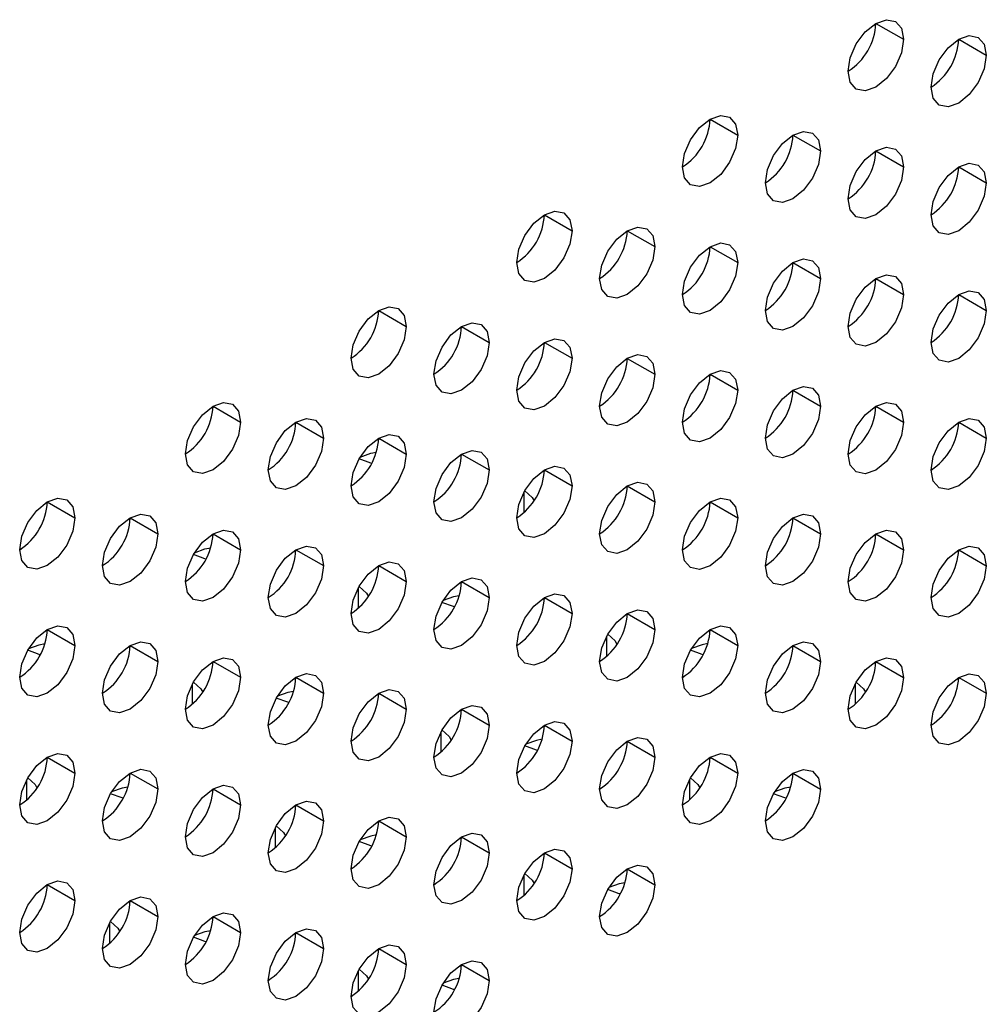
# Model space of a CAD drawing. Header units: millimetres. Extents: x 0 to 1118, y 0 to 864.
# Tile 132 of 256: x 955.21 to 959.34, y 605.56 to 609.76. Entities that reach past the tile are written whole.
import ezdxf

# ---------------------------------------------------------------- set-up
doc = ezdxf.new("R2010")
doc.units = ezdxf.units.MM

msp = doc.modelspace()

# ---------------------------------------------------------------- linework, layer by layer
at = {"color": 7, "linetype": 'Continuous', "lineweight": 25}
for p, q in [((958.8683, 609.7428), (958.9862, 609.6748)), ((959.2219, 609.6747), (959.3397, 609.6067)), ((958.1612, 609.3346), (958.2791, 609.2665)), ((958.5148, 609.2665), (958.6326, 609.1985)), ((958.8683, 609.1984), (958.9862, 609.1304)), ((959.2219, 609.1303), (959.3397, 609.0623)), ((957.4541, 608.9264), (957.5719, 608.8583)), ((957.8076, 608.8583), (957.9255, 608.7903)), ((958.1612, 608.7902), (958.2791, 608.7222)), ((958.5148, 608.7221), (958.6326, 608.6541)), ((958.8683, 608.6541), (958.9862, 608.586)), ((959.2219, 608.586), (959.3397, 608.518)), ((956.747, 608.5182), (956.8648, 608.4501)), ((957.1005, 608.4501), (957.2184, 608.3821)), ((957.4541, 608.382), (957.5719, 608.314)), ((957.8076, 608.3139), (957.9255, 608.2459)), ((958.1612, 608.2459), (958.2791, 608.1778)), ((958.5148, 608.1778), (958.6326, 608.1097)), ((956.0399, 608.11), (956.1577, 608.0419)), ((958.8683, 608.1097), (958.9862, 608.0417)), ((956.3934, 608.0419), (956.5113, 607.9739)), ((959.2219, 608.0416), (959.3397, 607.9736)), ((956.747, 607.9738), (956.8648, 607.9058)), ((957.1005, 607.9057), (957.2184, 607.8377)), ((957.4541, 607.8377), (957.5719, 607.7696)), ((957.8076, 607.7696), (957.9255, 607.7015)), ((955.3328, 607.7018), (955.4506, 607.6337)), ((958.1612, 607.7015), (958.2791, 607.6335)), ((955.6863, 607.6337), (955.8042, 607.5657)), ((958.5148, 607.6334), (958.6326, 607.5654)), ((956.0399, 607.5656), (956.1577, 607.4976)), ((958.8683, 607.5653), (958.9862, 607.4973)), ((956.3934, 607.4975), (956.5113, 607.4295)), ((959.2219, 607.4973), (959.3397, 607.4292)), ((956.747, 607.4295), (956.8648, 607.3614)), ((957.1005, 607.3614), (957.2184, 607.2933)), ((957.4541, 607.2933), (957.5719, 607.2253)), ((957.8076, 607.2252), (957.9255, 607.1572)), ((955.3328, 607.1574), (955.4506, 607.0894)), ((958.1612, 607.1571), (958.2791, 607.0891)), ((955.6863, 607.0893), (955.8042, 607.0213)), ((958.5148, 607.0891), (958.6326, 607.021)), ((956.0399, 607.0212), (956.1577, 606.9532)), ((958.8683, 607.021), (958.9862, 606.9529)), ((956.3934, 606.9532), (956.5113, 606.8851)), ((959.2219, 606.9529), (959.3397, 606.8849)), ((956.747, 606.8851), (956.8648, 606.8171)), ((957.1005, 606.817), (957.2184, 606.749)), ((957.4541, 606.7489), (957.5719, 606.6809)), ((957.8076, 606.6809), (957.9255, 606.6128)), ((955.3328, 606.613), (955.4506, 606.545)), ((958.1612, 606.6128), (958.2791, 606.5447)), ((955.6863, 606.545), (955.8042, 606.4769)), ((958.5148, 606.5447), (958.6326, 606.4767)), ((956.0399, 606.4769), (956.1577, 606.4089)), ((956.3934, 606.4088), (956.5113, 606.3408)), ((956.747, 606.3407), (956.8648, 606.2727)), ((957.1005, 606.2727), (957.2184, 606.2046)), ((957.4541, 606.2046), (957.5719, 606.1365)), ((957.8076, 606.1365), (957.9255, 606.0685)), ((955.3328, 606.0687), (955.4506, 606.0007)), ((955.6863, 606.0006), (955.8042, 605.9326)), ((956.0399, 605.9325), (956.1577, 605.8645)), ((956.3934, 605.8644), (956.5113, 605.7964)), ((956.747, 605.7964), (956.8648, 605.7283)), ((957.1005, 605.7283), (957.2184, 605.6603))]:
    msp.add_line(p, q, dxfattribs=at)
at = {"color": 8, "linetype": 'Continuous', "lineweight": 25}
for p, q in [((957.3657, 607.7406), (957.3657, 607.6549)), ((956.6586, 607.3324), (956.6586, 607.2467)), ((957.7193, 607.1281), (957.7193, 607.0424)), ((955.9515, 606.9242), (955.9515, 606.8385)), ((958.7799, 606.9239), (958.7799, 606.8382)), ((957.0122, 606.7199), (957.0122, 606.6342)), ((955.2444, 606.516), (955.2444, 606.4303)), ((958.0728, 606.5157), (958.0728, 606.43)), ((956.305, 606.3117), (956.305, 606.226)), ((957.3657, 606.1075), (957.3657, 606.0218)), ((955.5979, 605.9035), (955.5979, 605.8178)), ((956.6586, 605.6993), (956.6586, 605.6136))]:
    msp.add_line(p, q, dxfattribs=at)
at = {"color": 7, "linetype": 'Continuous', "lineweight": 25, "flags": 128}
for points in [[(958.7505, 609.5387), (958.7594, 609.5959), (958.785, 609.6548), (958.8232, 609.7064), (958.8683, 609.7428), (958.9134, 609.7585), (958.9516, 609.7511), (958.9772, 609.7217), (958.9862, 609.6748)], [(958.9862, 609.6748), (958.9772, 609.6175), (958.9516, 609.5586), (958.9134, 609.507), (958.8683, 609.4706), (958.8232, 609.455), (958.785, 609.4624), (958.7594, 609.4918), (958.7505, 609.5387)], [(959.104, 609.4706), (959.113, 609.5279), (959.1385, 609.5868), (959.1768, 609.6383), (959.2219, 609.6747), (959.267, 609.6904), (959.3052, 609.683), (959.3307, 609.6536), (959.3397, 609.6067)], [(959.3397, 609.6067), (959.3307, 609.5494), (959.3052, 609.4905), (959.267, 609.4389), (959.2219, 609.4025), (959.1768, 609.3869), (959.1385, 609.3943), (959.113, 609.4237), (959.104, 609.4706)], [(958.0433, 609.1305), (958.0523, 609.1877), (958.0779, 609.2466), (958.1161, 609.2982), (958.1612, 609.3346), (958.2063, 609.3503), (958.2445, 609.3429), (958.2701, 609.3134), (958.2791, 609.2665)], [(958.3969, 609.0624), (958.4059, 609.1197), (958.4314, 609.1786), (958.4697, 609.2301), (958.5148, 609.2665), (958.5599, 609.2822), (958.5981, 609.2748), (958.6236, 609.2454), (958.6326, 609.1985)], [(958.2791, 609.2665), (958.2701, 609.2093), (958.2445, 609.1504), (958.2063, 609.0988), (958.1612, 609.0624), (958.1161, 609.0467), (958.0779, 609.0542), (958.0523, 609.0836), (958.0433, 609.1305)], [(958.6326, 609.1985), (958.6236, 609.1412), (958.5981, 609.0823), (958.5599, 609.0307), (958.5148, 608.9943), (958.4697, 608.9787), (958.4314, 608.9861), (958.4059, 609.0155), (958.3969, 609.0624)], [(958.7505, 608.9943), (958.7594, 609.0516), (958.785, 609.1105), (958.8232, 609.1621), (958.8683, 609.1984), (958.9134, 609.2141), (958.9516, 609.2067), (958.9772, 609.1773), (958.9862, 609.1304)], [(958.9862, 609.1304), (958.9772, 609.0731), (958.9516, 609.0142), (958.9134, 608.9627), (958.8683, 608.9263), (958.8232, 608.9106), (958.785, 608.918), (958.7594, 608.9474), (958.7505, 608.9943)], [(959.104, 608.9262), (959.113, 608.9835), (959.1385, 609.0424), (959.1768, 609.094), (959.2219, 609.1304), (959.267, 609.146), (959.3052, 609.1386), (959.3307, 609.1092), (959.3397, 609.0623)], [(959.3397, 609.0623), (959.3307, 609.0051), (959.3052, 608.9462), (959.267, 608.8946), (959.2219, 608.8582), (959.1768, 608.8425), (959.1385, 608.8499), (959.113, 608.8793), (959.104, 608.9262)], [(957.3362, 608.7223), (957.3452, 608.7795), (957.3708, 608.8384), (957.409, 608.89), (957.4541, 608.9264), (957.4992, 608.9421), (957.5374, 608.9346), (957.563, 608.9052), (957.5719, 608.8583)], [(957.5719, 608.8583), (957.563, 608.8011), (957.5374, 608.7422), (957.4992, 608.6906), (957.4541, 608.6542), (957.409, 608.6385), (957.3708, 608.646), (957.3452, 608.6754), (957.3362, 608.7223)], [(957.6898, 608.6542), (957.6988, 608.7115), (957.7243, 608.7704), (957.7625, 608.8219), (957.8076, 608.8583), (957.8527, 608.874), (957.891, 608.8666), (957.9165, 608.8372), (957.9255, 608.7903)], [(957.9255, 608.7903), (957.9165, 608.733), (957.891, 608.6741), (957.8527, 608.6225), (957.8076, 608.5861), (957.7625, 608.5705), (957.7243, 608.5779), (957.6988, 608.6073), (957.6898, 608.6542)], [(958.0433, 608.5861), (958.0523, 608.6434), (958.0779, 608.7023), (958.1161, 608.7538), (958.1612, 608.7902), (958.2063, 608.8059), (958.2445, 608.7985), (958.2701, 608.7691), (958.2791, 608.7222)], [(958.3969, 608.518), (958.4059, 608.5753), (958.4314, 608.6342), (958.4697, 608.6858), (958.5148, 608.7222), (958.5599, 608.7378), (958.5981, 608.7304), (958.6236, 608.701), (958.6326, 608.6541)], [(958.2791, 608.7222), (958.2701, 608.6649), (958.2445, 608.606), (958.2063, 608.5545), (958.1612, 608.5181), (958.1161, 608.5024), (958.0779, 608.5098), (958.0523, 608.5392), (958.0433, 608.5861)], [(958.6326, 608.6541), (958.6236, 608.5969), (958.5981, 608.538), (958.5599, 608.4864), (958.5148, 608.45), (958.4697, 608.4343), (958.4314, 608.4417), (958.4059, 608.4711), (958.3969, 608.518)], [(958.7505, 608.45), (958.7594, 608.5072), (958.785, 608.5661), (958.8232, 608.6177), (958.8683, 608.6541), (958.9134, 608.6698), (958.9516, 608.6623), (958.9772, 608.6329), (958.9862, 608.586)], [(958.9862, 608.586), (958.9772, 608.5288), (958.9516, 608.4699), (958.9134, 608.4183), (958.8683, 608.3819), (958.8232, 608.3662), (958.785, 608.3737), (958.7594, 608.4031), (958.7505, 608.45)], [(959.104, 608.3819), (959.113, 608.4391), (959.1385, 608.498), (959.1768, 608.5496), (959.2219, 608.586), (959.267, 608.6017), (959.3052, 608.5943), (959.3307, 608.5649), (959.3397, 608.518)], [(956.6291, 608.3141), (956.6381, 608.3713), (956.6637, 608.4302), (956.7019, 608.4818), (956.747, 608.5182), (956.7921, 608.5339), (956.8303, 608.5264), (956.8559, 608.497), (956.8648, 608.4501)], [(959.3397, 608.518), (959.3307, 608.4607), (959.3052, 608.4018), (959.267, 608.3502), (959.2219, 608.3138), (959.1768, 608.2982), (959.1385, 608.3056), (959.113, 608.335), (959.104, 608.3819)], [(956.8648, 608.4501), (956.8559, 608.3929), (956.8303, 608.334), (956.7921, 608.2824), (956.747, 608.246), (956.7019, 608.2303), (956.6637, 608.2378), (956.6381, 608.2672), (956.6291, 608.3141)], [(956.9827, 608.246), (956.9917, 608.3033), (957.0172, 608.3622), (957.0554, 608.4137), (957.1005, 608.4501), (957.1456, 608.4658), (957.1839, 608.4584), (957.2094, 608.429), (957.2184, 608.3821)], [(957.3362, 608.1779), (957.3452, 608.2352), (957.3708, 608.2941), (957.409, 608.3456), (957.4541, 608.382), (957.4992, 608.3977), (957.5374, 608.3903), (957.563, 608.3609), (957.5719, 608.314)], [(957.2184, 608.3821), (957.2094, 608.3248), (957.1839, 608.2659), (957.1456, 608.2143), (957.1005, 608.1779), (957.0554, 608.1623), (957.0172, 608.1697), (956.9917, 608.1991), (956.9827, 608.246)], [(957.5719, 608.314), (957.563, 608.2567), (957.5374, 608.1978), (957.4992, 608.1463), (957.4541, 608.1099), (957.409, 608.0942), (957.3708, 608.1016), (957.3452, 608.131), (957.3362, 608.1779)], [(957.6898, 608.1098), (957.6988, 608.1671), (957.7243, 608.226), (957.7625, 608.2776), (957.8076, 608.314), (957.8527, 608.3296), (957.891, 608.3222), (957.9165, 608.2928), (957.9255, 608.2459)], [(957.9255, 608.2459), (957.9165, 608.1886), (957.891, 608.1297), (957.8527, 608.0782), (957.8076, 608.0418), (957.7625, 608.0261), (957.7243, 608.0335), (957.6988, 608.0629), (957.6898, 608.1098)], [(958.0433, 608.0418), (958.0523, 608.099), (958.0779, 608.1579), (958.1161, 608.2095), (958.1612, 608.2459), (958.2063, 608.2616), (958.2445, 608.2541), (958.2701, 608.2247), (958.2791, 608.1778)], [(958.3969, 607.9737), (958.4059, 608.0309), (958.4314, 608.0898), (958.4697, 608.1414), (958.5148, 608.1778), (958.5599, 608.1935), (958.5981, 608.1861), (958.6236, 608.1566), (958.6326, 608.1097)], [(958.2791, 608.1778), (958.2701, 608.1206), (958.2445, 608.0617), (958.2063, 608.0101), (958.1612, 607.9737), (958.1161, 607.958), (958.0779, 607.9655), (958.0523, 607.9949), (958.0433, 608.0418)], [(955.922, 607.9059), (955.931, 607.9631), (955.9565, 608.022), (955.9948, 608.0736), (956.0399, 608.11), (956.085, 608.1257), (956.1232, 608.1182), (956.1488, 608.0888), (956.1577, 608.0419)], [(958.6326, 608.1097), (958.6236, 608.0525), (958.5981, 607.9936), (958.5599, 607.942), (958.5148, 607.9056), (958.4697, 607.8899), (958.4314, 607.8974), (958.4059, 607.9268), (958.3969, 607.9737)], [(958.7505, 607.9056), (958.7594, 607.9629), (958.785, 608.0218), (958.8232, 608.0733), (958.8683, 608.1097), (958.9134, 608.1254), (958.9516, 608.118), (958.9772, 608.0886), (958.9862, 608.0417)], [(956.1577, 608.0419), (956.1488, 607.9847), (956.1232, 607.9258), (956.085, 607.8742), (956.0399, 607.8378), (955.9948, 607.8221), (955.9565, 607.8296), (955.931, 607.859), (955.922, 607.9059)], [(956.2756, 607.8378), (956.2846, 607.895), (956.3101, 607.9539), (956.3483, 608.0055), (956.3934, 608.0419), (956.4385, 608.0576), (956.4768, 608.0502), (956.5023, 608.0208), (956.5113, 607.9739)], [(958.9862, 608.0417), (958.9772, 607.9844), (958.9516, 607.9255), (958.9134, 607.8739), (958.8683, 607.8375), (958.8232, 607.8219), (958.785, 607.8293), (958.7594, 607.8587), (958.7505, 607.9056)], [(959.104, 607.8375), (959.113, 607.8948), (959.1385, 607.9537), (959.1768, 608.0053), (959.2219, 608.0416), (959.267, 608.0573), (959.3052, 608.0499), (959.3307, 608.0205), (959.3397, 607.9736)], [(956.6291, 607.7697), (956.6381, 607.827), (956.6637, 607.8859), (956.7019, 607.9374), (956.747, 607.9738), (956.7921, 607.9895), (956.8303, 607.9821), (956.8559, 607.9527), (956.8648, 607.9058)], [(956.5113, 607.9739), (956.5023, 607.9166), (956.4768, 607.8577), (956.4385, 607.8061), (956.3934, 607.7697), (956.3483, 607.7541), (956.3101, 607.7615), (956.2846, 607.7909), (956.2756, 607.8378)], [(959.3397, 607.9736), (959.3307, 607.9163), (959.3052, 607.8574), (959.267, 607.8059), (959.2219, 607.7695), (959.1768, 607.7538), (959.1385, 607.7612), (959.113, 607.7906), (959.104, 607.8375)], [(956.8648, 607.9058), (956.8559, 607.8485), (956.8303, 607.7896), (956.7921, 607.738), (956.747, 607.7017), (956.7019, 607.686), (956.6637, 607.6934), (956.6381, 607.7228), (956.6291, 607.7697)], [(956.6678, 607.8928), (956.7127, 607.9088), (956.737, 607.9134)], [(956.9827, 607.7016), (956.9917, 607.7589), (957.0172, 607.8178), (957.0554, 607.8694), (957.1005, 607.9058), (957.1456, 607.9214), (957.1839, 607.914), (957.2094, 607.8846), (957.2184, 607.8377)], [(956.7171, 607.866), (956.7127, 607.8671), (956.6633, 607.8853)], [(957.3362, 607.6336), (957.3452, 607.6908), (957.3708, 607.7497), (957.409, 607.8013), (957.4541, 607.8377), (957.4992, 607.8534), (957.5374, 607.8459), (957.563, 607.8165), (957.5719, 607.7696)], [(957.2184, 607.8377), (957.2094, 607.7804), (957.1839, 607.7215), (957.1456, 607.67), (957.1005, 607.6336), (957.0554, 607.6179), (957.0172, 607.6253), (956.9917, 607.6547), (956.9827, 607.7016)], [(957.5719, 607.7696), (957.563, 607.7124), (957.5374, 607.6535), (957.4992, 607.6019), (957.4541, 607.5655), (957.409, 607.5498), (957.3708, 607.5573), (957.3452, 607.5867), (957.3362, 607.6336)], [(957.6898, 607.5655), (957.6988, 607.6227), (957.7243, 607.6816), (957.7625, 607.7332), (957.8076, 607.7696), (957.8527, 607.7853), (957.891, 607.7778), (957.9165, 607.7484), (957.9255, 607.7015)], [(957.3704, 607.7491), (957.4018, 607.7206), (957.41, 607.7061)], [(955.2149, 607.4977), (955.2239, 607.5549), (955.2494, 607.6138), (955.2877, 607.6654), (955.3328, 607.7018), (955.3779, 607.7175), (955.4161, 607.71), (955.4417, 607.6806), (955.4506, 607.6337)], [(957.9255, 607.7015), (957.9165, 607.6443), (957.891, 607.5854), (957.8527, 607.5338), (957.8076, 607.4974), (957.7625, 607.4817), (957.7243, 607.4892), (957.6988, 607.5186), (957.6898, 607.5655)], [(958.0433, 607.4974), (958.0523, 607.5547), (958.0779, 607.6136), (958.1161, 607.6651), (958.1612, 607.7015), (958.2063, 607.7172), (958.2445, 607.7098), (958.2701, 607.6804), (958.2791, 607.6335)], [(955.5685, 607.4296), (955.5774, 607.4868), (955.603, 607.5457), (955.6412, 607.5973), (955.6863, 607.6337), (955.7314, 607.6494), (955.7697, 607.642), (955.7952, 607.6126), (955.8042, 607.5657)], [(958.3969, 607.4293), (958.4059, 607.4866), (958.4314, 607.5455), (958.4697, 607.597), (958.5148, 607.6334), (958.5599, 607.6491), (958.5981, 607.6417), (958.6236, 607.6123), (958.6326, 607.5654)], [(955.4506, 607.6337), (955.4417, 607.5765), (955.4161, 607.5176), (955.3779, 607.466), (955.3328, 607.4296), (955.2877, 607.4139), (955.2494, 607.4214), (955.2239, 607.4508), (955.2149, 607.4977)], [(958.2791, 607.6335), (958.2701, 607.5762), (958.2445, 607.5173), (958.2063, 607.4657), (958.1612, 607.4293), (958.1161, 607.4137), (958.0779, 607.4211), (958.0523, 607.4505), (958.0433, 607.4974)], [(955.8042, 607.5657), (955.7952, 607.5084), (955.7697, 607.4495), (955.7314, 607.3979), (955.6863, 607.3615), (955.6412, 607.3459), (955.603, 607.3533), (955.5774, 607.3827), (955.5685, 607.4296)], [(955.922, 607.3615), (955.931, 607.4188), (955.9565, 607.4777), (955.9948, 607.5292), (956.0399, 607.5656), (956.085, 607.5813), (956.1232, 607.5739), (956.1488, 607.5445), (956.1577, 607.4976)], [(958.6326, 607.5654), (958.6236, 607.5081), (958.5981, 607.4492), (958.5599, 607.3977), (958.5148, 607.3613), (958.4697, 607.3456), (958.4314, 607.353), (958.4059, 607.3824), (958.3969, 607.4293)], [(958.7505, 607.3612), (958.7594, 607.4185), (958.785, 607.4774), (958.8232, 607.529), (958.8683, 607.5654), (958.9134, 607.581), (958.9516, 607.5736), (958.9772, 607.5442), (958.9862, 607.4973)], [(956.2756, 607.2934), (956.2846, 607.3507), (956.3101, 607.4096), (956.3483, 607.4612), (956.3934, 607.4976), (956.4385, 607.5132), (956.4768, 607.5058), (956.5023, 607.4764), (956.5113, 607.4295)], [(959.104, 607.2932), (959.113, 607.3504), (959.1385, 607.4093), (959.1768, 607.4609), (959.2219, 607.4973), (959.267, 607.513), (959.3052, 607.5055), (959.3307, 607.4761), (959.3397, 607.4292)], [(956.1577, 607.4976), (956.1488, 607.4403), (956.1232, 607.3814), (956.085, 607.3298), (956.0399, 607.2935), (955.9948, 607.2778), (955.9565, 607.2852), (955.931, 607.3146), (955.922, 607.3615)], [(956.01, 607.4578), (956.0056, 607.4589), (955.9562, 607.4771)], [(955.9607, 607.4846), (956.0056, 607.5006), (956.0299, 607.5052)], [(958.9862, 607.4973), (958.9772, 607.4401), (958.9516, 607.3812), (958.9134, 607.3296), (958.8683, 607.2932), (958.8232, 607.2775), (958.785, 607.2849), (958.7594, 607.3143), (958.7505, 607.3612)], [(956.5113, 607.4295), (956.5023, 607.3722), (956.4768, 607.3133), (956.4385, 607.2618), (956.3934, 607.2254), (956.3483, 607.2097), (956.3101, 607.2171), (956.2846, 607.2465), (956.2756, 607.2934)], [(956.6291, 607.2254), (956.6381, 607.2826), (956.6637, 607.3415), (956.7019, 607.3931), (956.747, 607.4295), (956.7921, 607.4452), (956.8303, 607.4377), (956.8559, 607.4083), (956.8648, 607.3614)], [(959.3397, 607.4292), (959.3307, 607.372), (959.3052, 607.3131), (959.267, 607.2615), (959.2219, 607.2251), (959.1768, 607.2094), (959.1385, 607.2169), (959.113, 607.2463), (959.104, 607.2932)], [(956.8648, 607.3614), (956.8559, 607.3042), (956.8303, 607.2453), (956.7921, 607.1937), (956.747, 607.1573), (956.7019, 607.1416), (956.6637, 607.149), (956.6381, 607.1785), (956.6291, 607.2254)], [(956.9827, 607.1573), (956.9917, 607.2145), (957.0172, 607.2734), (957.0554, 607.325), (957.1005, 607.3614), (957.1456, 607.3771), (957.1839, 607.3696), (957.2094, 607.3402), (957.2184, 607.2933)], [(956.6633, 607.3408), (956.6947, 607.3124), (956.7029, 607.2979)], [(957.3362, 607.0892), (957.3452, 607.1465), (957.3708, 607.2054), (957.409, 607.2569), (957.4541, 607.2933), (957.4992, 607.309), (957.5374, 607.3016), (957.563, 607.2722), (957.5719, 607.2253)], [(957.2184, 607.2933), (957.2094, 607.2361), (957.1839, 607.1772), (957.1456, 607.1256), (957.1005, 607.0892), (957.0554, 607.0735), (957.0172, 607.081), (956.9917, 607.1104), (956.9827, 607.1573)], [(957.0707, 607.2537), (957.0662, 607.2548), (957.0169, 607.273)], [(957.0906, 607.3011), (957.0662, 607.2965), (957.0215, 607.2806)], [(957.5719, 607.2253), (957.563, 607.168), (957.5374, 607.1091), (957.4992, 607.0575), (957.4541, 607.0211), (957.409, 607.0055), (957.3708, 607.0129), (957.3452, 607.0423), (957.3362, 607.0892)], [(957.6898, 607.0211), (957.6988, 607.0784), (957.7243, 607.1373), (957.7625, 607.1888), (957.8076, 607.2252), (957.8527, 607.2409), (957.891, 607.2335), (957.9165, 607.2041), (957.9255, 607.1572)], [(955.2149, 606.9533), (955.2239, 607.0106), (955.2494, 607.0695), (955.2877, 607.121), (955.3328, 607.1574), (955.3779, 607.1731), (955.4161, 607.1657), (955.4417, 607.1363), (955.4506, 607.0894)], [(957.9255, 607.1572), (957.9165, 607.0999), (957.891, 607.041), (957.8527, 606.9895), (957.8076, 606.9531), (957.7625, 606.9374), (957.7243, 606.9448), (957.6988, 606.9742), (957.6898, 607.0211)], [(957.724, 607.1367), (957.7554, 607.1083), (957.7636, 607.0937)], [(958.0433, 606.953), (958.0523, 607.0103), (958.0779, 607.0692), (958.1161, 607.1208), (958.1612, 607.1572), (958.2063, 607.1728), (958.2445, 607.1654), (958.2701, 607.136), (958.2791, 607.0891)], [(955.2536, 607.0764), (955.2985, 607.0924), (955.3228, 607.097)], [(955.5685, 606.8852), (955.5774, 606.9425), (955.603, 607.0014), (955.6412, 607.053), (955.6863, 607.0893), (955.7314, 607.105), (955.7697, 607.0976), (955.7952, 607.0682), (955.8042, 607.0213)], [(958.1513, 607.097), (958.1269, 607.0924), (958.0823, 607.0765)], [(958.3969, 606.885), (958.4059, 606.9422), (958.4314, 607.0011), (958.4697, 607.0527), (958.5148, 607.0891), (958.5599, 607.1048), (958.5981, 607.0973), (958.6236, 607.0679), (958.6326, 607.021)], [(955.4506, 607.0894), (955.4417, 607.0321), (955.4161, 606.9732), (955.3779, 606.9216), (955.3328, 606.8852), (955.2877, 606.8696), (955.2494, 606.877), (955.2239, 606.9064), (955.2149, 606.9533)], [(955.3029, 607.0496), (955.2985, 607.0507), (955.2491, 607.0689)], [(958.2791, 607.0891), (958.2701, 607.0318), (958.2445, 606.9729), (958.2063, 606.9214), (958.1612, 606.885), (958.1161, 606.8693), (958.0779, 606.8767), (958.0523, 606.9061), (958.0433, 606.953)], [(958.132, 607.0495), (958.1269, 607.0507), (958.0777, 607.0688)], [(955.8042, 607.0213), (955.7952, 606.964), (955.7697, 606.9051), (955.7314, 606.8536), (955.6863, 606.8172), (955.6412, 606.8015), (955.603, 606.8089), (955.5774, 606.8383), (955.5685, 606.8852)], [(955.922, 606.8171), (955.931, 606.8744), (955.9565, 606.9333), (955.9948, 606.9849), (956.0399, 607.0213), (956.085, 607.0369), (956.1232, 607.0295), (956.1488, 607.0001), (956.1577, 606.9532)], [(958.6326, 607.021), (958.6236, 606.9638), (958.5981, 606.9049), (958.5599, 606.8533), (958.5148, 606.8169), (958.4697, 606.8012), (958.4314, 606.8087), (958.4059, 606.8381), (958.3969, 606.885)], [(958.7505, 606.8169), (958.7594, 606.8741), (958.785, 606.933), (958.8232, 606.9846), (958.8683, 607.021), (958.9134, 607.0367), (958.9516, 607.0293), (958.9772, 606.9998), (958.9862, 606.9529)], [(956.2756, 606.7491), (956.2846, 606.8063), (956.3101, 606.8652), (956.3483, 606.9168), (956.3934, 606.9532), (956.4385, 606.9689), (956.4768, 606.9614), (956.5023, 606.932), (956.5113, 606.8851)], [(959.104, 606.7488), (959.113, 606.8061), (959.1385, 606.865), (959.1768, 606.9165), (959.2219, 606.9529), (959.267, 606.9686), (959.3052, 606.9612), (959.3307, 606.9318), (959.3397, 606.8849)], [(956.1577, 606.9532), (956.1488, 606.896), (956.1232, 606.8371), (956.085, 606.7855), (956.0399, 606.7491), (955.9948, 606.7334), (955.9565, 606.7408), (955.931, 606.7702), (955.922, 606.8171)], [(955.9562, 606.9326), (955.9876, 606.9042), (955.9958, 606.8897)], [(958.9862, 606.9529), (958.9772, 606.8957), (958.9516, 606.8368), (958.9134, 606.7852), (958.8683, 606.7488), (958.8232, 606.7331), (958.785, 606.7406), (958.7594, 606.77), (958.7505, 606.8169)], [(958.7847, 606.9326), (958.816, 606.9042), (958.8243, 606.8895)], [(956.5113, 606.8851), (956.5023, 606.8279), (956.4768, 606.769), (956.4385, 606.7174), (956.3934, 606.681), (956.3483, 606.6653), (956.3101, 606.6728), (956.2846, 606.7022), (956.2756, 606.7491)], [(956.3835, 606.8929), (956.3591, 606.8883), (956.3144, 606.8724)], [(956.6291, 606.681), (956.6381, 606.7382), (956.6637, 606.7971), (956.7019, 606.8487), (956.747, 606.8851), (956.7921, 606.9008), (956.8303, 606.8934), (956.8559, 606.864), (956.8648, 606.8171)], [(959.3397, 606.8849), (959.3307, 606.8276), (959.3052, 606.7687), (959.267, 606.7171), (959.2219, 606.6807), (959.1768, 606.6651), (959.1385, 606.6725), (959.113, 606.7019), (959.104, 606.7488)], [(956.3636, 606.8455), (956.3591, 606.8466), (956.3098, 606.8648)], [(956.8648, 606.8171), (956.8559, 606.7598), (956.8303, 606.7009), (956.7921, 606.6493), (956.747, 606.6129), (956.7019, 606.5973), (956.6637, 606.6047), (956.6381, 606.6341), (956.6291, 606.681)], [(956.9827, 606.6129), (956.9917, 606.6702), (957.0172, 606.7291), (957.0554, 606.7806), (957.1005, 606.817), (957.1456, 606.8327), (957.1839, 606.8253), (957.2094, 606.7959), (957.2184, 606.749)], [(957.3362, 606.5448), (957.3452, 606.6021), (957.3708, 606.661), (957.409, 606.7126), (957.4541, 606.749), (957.4992, 606.7646), (957.5374, 606.7572), (957.563, 606.7278), (957.5719, 606.6809)], [(957.2184, 606.749), (957.2094, 606.6917), (957.1839, 606.6328), (957.1456, 606.5813), (957.1005, 606.5449), (957.0554, 606.5292), (957.0172, 606.5366), (956.9917, 606.566), (956.9827, 606.6129)], [(957.0169, 606.7285), (957.0483, 606.7001), (957.0565, 606.6855)], [(957.5719, 606.6809), (957.563, 606.6236), (957.5374, 606.5647), (957.4992, 606.5132), (957.4541, 606.4768), (957.409, 606.4611), (957.3708, 606.4685), (957.3452, 606.4979), (957.3362, 606.5448)], [(957.4442, 606.6888), (957.4198, 606.6842), (957.3752, 606.6683)], [(957.6898, 606.4768), (957.6988, 606.534), (957.7243, 606.5929), (957.7625, 606.6445), (957.8076, 606.6809), (957.8527, 606.6966), (957.891, 606.6891), (957.9165, 606.6597), (957.9255, 606.6128)], [(957.4249, 606.6413), (957.4198, 606.6425), (957.3706, 606.6606)], [(955.2149, 606.4089), (955.2239, 606.4662), (955.2494, 606.5251), (955.2877, 606.5767), (955.3328, 606.6131), (955.3779, 606.6287), (955.4161, 606.6213), (955.4417, 606.5919), (955.4506, 606.545)], [(957.9255, 606.6128), (957.9165, 606.5556), (957.891, 606.4967), (957.8527, 606.4451), (957.8076, 606.4087), (957.7625, 606.393), (957.7243, 606.4005), (957.6988, 606.4299), (957.6898, 606.4768)], [(958.0433, 606.4087), (958.0523, 606.4659), (958.0779, 606.5248), (958.1161, 606.5764), (958.1612, 606.6128), (958.2063, 606.6285), (958.2445, 606.621), (958.2701, 606.5916), (958.2791, 606.5447)], [(955.5685, 606.3409), (955.5774, 606.3981), (955.603, 606.457), (955.6412, 606.5086), (955.6863, 606.545), (955.7314, 606.5607), (955.7697, 606.5532), (955.7952, 606.5238), (955.8042, 606.4769)], [(958.3969, 606.3406), (958.4059, 606.3979), (958.4314, 606.4568), (958.4697, 606.5083), (958.5148, 606.5447), (958.5599, 606.5604), (958.5981, 606.553), (958.6236, 606.5236), (958.6326, 606.4767)], [(955.4506, 606.545), (955.4417, 606.4878), (955.4161, 606.4289), (955.3779, 606.3773), (955.3328, 606.3409), (955.2877, 606.3252), (955.2494, 606.3326), (955.2239, 606.362), (955.2149, 606.4089)], [(955.2491, 606.5244), (955.2805, 606.496), (955.2887, 606.4815)], [(958.2791, 606.5447), (958.2701, 606.4875), (958.2445, 606.4286), (958.2063, 606.377), (958.1612, 606.3406), (958.1161, 606.3249), (958.0779, 606.3324), (958.0523, 606.3618), (958.0433, 606.4087)], [(958.0776, 606.5244), (958.1089, 606.496), (958.1172, 606.4813)], [(955.8042, 606.4769), (955.7952, 606.4197), (955.7697, 606.3608), (955.7314, 606.3092), (955.6863, 606.2728), (955.6412, 606.2571), (955.603, 606.2646), (955.5774, 606.294), (955.5685, 606.3409)], [(955.6764, 606.4847), (955.652, 606.4801), (955.6073, 606.4642)], [(955.922, 606.2728), (955.931, 606.33), (955.9565, 606.3889), (955.9948, 606.4405), (956.0399, 606.4769), (956.085, 606.4926), (956.1232, 606.4852), (956.1488, 606.4558), (956.1577, 606.4089)], [(958.6326, 606.4767), (958.6236, 606.4194), (958.5981, 606.3605), (958.5599, 606.3089), (958.5148, 606.2725), (958.4697, 606.2569), (958.4314, 606.2643), (958.4059, 606.2937), (958.3969, 606.3406)], [(958.5049, 606.4847), (958.4804, 606.4801), (958.4359, 606.4643)], [(955.6565, 606.4373), (955.652, 606.4384), (955.6027, 606.4566)], [(956.2756, 606.2047), (956.2846, 606.262), (956.3101, 606.3209), (956.3483, 606.3724), (956.3934, 606.4088), (956.4385, 606.4245), (956.4768, 606.4171), (956.5023, 606.3877), (956.5113, 606.3408)], [(958.4851, 606.4373), (958.4804, 606.4384), (958.4313, 606.4565)], [(956.1577, 606.4089), (956.1488, 606.3516), (956.1232, 606.2927), (956.085, 606.2411), (956.0399, 606.2047), (955.9948, 606.1891), (955.9565, 606.1965), (955.931, 606.2259), (955.922, 606.2728)], [(956.5113, 606.3408), (956.5023, 606.2835), (956.4768, 606.2246), (956.4385, 606.173), (956.3934, 606.1367), (956.3483, 606.121), (956.3101, 606.1284), (956.2846, 606.1578), (956.2756, 606.2047)], [(956.6291, 606.1366), (956.6381, 606.1939), (956.6637, 606.2528), (956.7019, 606.3044), (956.747, 606.3408), (956.7921, 606.3564), (956.8303, 606.349), (956.8559, 606.3196), (956.8648, 606.2727)], [(956.3098, 606.3203), (956.3412, 606.2919), (956.3494, 606.2773)], [(956.8648, 606.2727), (956.8559, 606.2154), (956.8303, 606.1565), (956.7921, 606.105), (956.747, 606.0686), (956.7019, 606.0529), (956.6637, 606.0603), (956.6381, 606.0897), (956.6291, 606.1366)], [(956.7178, 606.2331), (956.7127, 606.2343), (956.6634, 606.2524)], [(956.7371, 606.2806), (956.7127, 606.2759), (956.668, 606.2601)], [(956.9827, 606.0686), (956.9917, 606.1258), (957.0172, 606.1847), (957.0554, 606.2363), (957.1005, 606.2727), (957.1456, 606.2884), (957.1839, 606.2809), (957.2094, 606.2515), (957.2184, 606.2046)], [(957.3362, 606.0005), (957.3452, 606.0577), (957.3708, 606.1166), (957.409, 606.1682), (957.4541, 606.2046), (957.4992, 606.2203), (957.5374, 606.2128), (957.563, 606.1834), (957.5719, 606.1365)], [(957.2184, 606.2046), (957.2094, 606.1474), (957.1839, 606.0885), (957.1456, 606.0369), (957.1005, 606.0005), (957.0554, 605.9848), (957.0172, 605.9922), (956.9917, 606.0217), (956.9827, 606.0686)], [(957.5719, 606.1365), (957.563, 606.0793), (957.5374, 606.0204), (957.4992, 605.9688), (957.4541, 605.9324), (957.409, 605.9167), (957.3708, 605.9242), (957.3452, 605.9536), (957.3362, 606.0005)], [(957.6898, 605.9324), (957.6988, 605.9897), (957.7243, 606.0486), (957.7625, 606.1001), (957.8076, 606.1365), (957.8527, 606.1522), (957.891, 606.1448), (957.9165, 606.1154), (957.9255, 606.0685)], [(955.2149, 605.8646), (955.2239, 605.9218), (955.2494, 605.9807), (955.2877, 606.0323), (955.3328, 606.0687), (955.3779, 606.0844), (955.4161, 606.077), (955.4417, 606.0476), (955.4506, 606.0007)], [(957.3705, 606.1162), (957.4018, 606.0878), (957.4101, 606.0731)], [(957.9255, 606.0685), (957.9165, 606.0112), (957.891, 605.9523), (957.8527, 605.9007), (957.8076, 605.8643), (957.7625, 605.8487), (957.7243, 605.8561), (957.6988, 605.8855), (957.6898, 605.9324)], [(957.778, 606.0291), (957.7733, 606.0302), (957.7242, 606.0483)], [(957.7978, 606.0765), (957.7733, 606.0718), (957.7288, 606.0561)], [(955.4506, 606.0007), (955.4417, 605.9434), (955.4161, 605.8845), (955.3779, 605.8329), (955.3328, 605.7965), (955.2877, 605.7808), (955.2494, 605.7883), (955.2239, 605.8177), (955.2149, 605.8646)], [(955.5685, 605.7965), (955.5774, 605.8538), (955.603, 605.9127), (955.6412, 605.9642), (955.6863, 606.0006), (955.7314, 606.0163), (955.7697, 606.0089), (955.7952, 605.9795), (955.8042, 605.9326)], [(955.8042, 605.9326), (955.7952, 605.8753), (955.7697, 605.8164), (955.7314, 605.7648), (955.6863, 605.7284), (955.6412, 605.7128), (955.603, 605.7202), (955.5774, 605.7496), (955.5685, 605.7965)], [(955.922, 605.7284), (955.931, 605.7857), (955.9565, 605.8446), (955.9948, 605.8962), (956.0399, 605.9325), (956.085, 605.9482), (956.1232, 605.9408), (956.1488, 605.9114), (956.1577, 605.8645)], [(955.6027, 605.9121), (955.6341, 605.8837), (955.6423, 605.8691)], [(956.2756, 605.6603), (956.2846, 605.7176), (956.3101, 605.7765), (956.3483, 605.8281), (956.3934, 605.8645), (956.4385, 605.8801), (956.4768, 605.8727), (956.5023, 605.8433), (956.5113, 605.7964)], [(956.1577, 605.8645), (956.1488, 605.8072), (956.1232, 605.7483), (956.085, 605.6968), (956.0399, 605.6604), (955.9948, 605.6447), (955.9565, 605.6521), (955.931, 605.6815), (955.922, 605.7284)], [(956.0101, 605.825), (956.0056, 605.8261), (955.9563, 605.8442)], [(956.03, 605.8724), (956.0056, 605.8677), (955.9609, 605.8519)], [(956.5113, 605.7964), (956.5023, 605.7392), (956.4768, 605.6803), (956.4385, 605.6287), (956.3934, 605.5923), (956.3483, 605.5766), (956.3101, 605.584), (956.2846, 605.6134), (956.2756, 605.6603)], [(956.6291, 605.5923), (956.6381, 605.6495), (956.6637, 605.7084), (956.7019, 605.76), (956.747, 605.7964), (956.7921, 605.8121), (956.8303, 605.8046), (956.8559, 605.7752), (956.8648, 605.7283)], [(956.8648, 605.7283), (956.8559, 605.6711), (956.8303, 605.6122), (956.7921, 605.5606), (956.747, 605.5242), (956.7019, 605.5085), (956.6637, 605.516), (956.6381, 605.5454), (956.6291, 605.5923)], [(956.6634, 605.708), (956.6947, 605.6796), (956.703, 605.6649)], [(956.9827, 605.5242), (956.9917, 605.5814), (957.0172, 605.6403), (957.0554, 605.6919), (957.1005, 605.7283), (957.1456, 605.744), (957.1839, 605.7366), (957.2094, 605.7072), (957.2184, 605.6603)], [(957.0907, 605.6683), (957.0662, 605.6636), (957.0217, 605.6479)], [(957.2184, 605.6603), (957.2094, 605.603), (957.1839, 605.5441), (957.1456, 605.4925), (957.1005, 605.4561), (957.0554, 605.4405), (957.0172, 605.4479), (956.9917, 605.4773), (956.9827, 605.5242)], [(957.0709, 605.6209), (957.0662, 605.622), (957.0171, 605.6401)]]:
    msp.add_lwpolyline(points, dxfattribs=at)
at = {"color": 7, "linetype": 'Continuous', "lineweight": 25}
for centre, radius, start, end in [((958.6124, 609.7544), 0.2561, 302.6055, 357.3945), ((958.966, 609.6864), 0.2561, 302.6055, 357.3945), ((957.9053, 609.3462), 0.2561, 302.6055, 357.3945), ((958.2589, 609.2781), 0.2561, 302.6055, 357.3945), ((958.6124, 609.2101), 0.2561, 302.6055, 357.3945), ((958.966, 609.142), 0.2561, 302.6055, 357.3945), ((957.1982, 608.938), 0.2561, 302.6055, 357.3945), ((957.5518, 608.8699), 0.2561, 302.6055, 357.3945), ((957.9053, 608.8019), 0.2561, 302.6055, 357.3945), ((958.2589, 608.7338), 0.2561, 302.6055, 357.3945), ((958.6124, 608.6657), 0.2561, 302.6055, 357.3945), ((958.966, 608.5976), 0.2561, 302.6055, 357.3945), ((956.4911, 608.5298), 0.2561, 302.6055, 357.3945), ((956.8447, 608.4617), 0.2561, 302.6055, 357.3945), ((957.1982, 608.3937), 0.2561, 302.6055, 357.3945), ((957.5518, 608.3256), 0.2561, 302.6055, 357.3945), ((957.9053, 608.2575), 0.2561, 302.6055, 357.3945), ((958.2589, 608.1894), 0.2561, 302.6055, 357.3945), ((955.784, 608.1216), 0.2561, 302.6055, 357.3945), ((958.6124, 608.1213), 0.2561, 302.6055, 357.3945), ((956.1376, 608.0535), 0.2561, 302.6055, 357.3945), ((958.966, 608.0533), 0.2561, 302.6055, 357.3945), ((956.4911, 607.9855), 0.2561, 302.6055, 357.3945), ((956.8447, 607.9174), 0.2561, 302.6055, 357.3945), ((957.1982, 607.8493), 0.2561, 302.6055, 357.3945), ((957.5518, 607.7812), 0.2561, 302.6055, 357.3945), ((955.0769, 607.7134), 0.2561, 302.6055, 357.3945), ((957.9053, 607.7131), 0.2561, 302.6055, 357.3945), ((955.4305, 607.6453), 0.2561, 302.6055, 357.3945), ((958.2589, 607.6451), 0.2561, 302.6055, 357.3945), ((955.784, 607.5773), 0.2561, 302.6055, 357.3945), ((958.6124, 607.577), 0.2561, 302.6055, 357.3945), ((956.1436, 607.5057), 0.25, 301.8717, 358.1279), ((958.966, 607.5089), 0.2561, 302.6055, 357.3945), ((956.4911, 607.4411), 0.2561, 302.6055, 357.3945), ((956.8447, 607.373), 0.2561, 302.6055, 357.3945), ((957.1982, 607.3049), 0.2561, 302.6055, 357.3945), ((957.5518, 607.2369), 0.2561, 302.6055, 357.3945), ((955.0769, 607.169), 0.2561, 302.6055, 357.3945), ((957.9053, 607.1688), 0.2561, 302.6055, 357.3945), ((955.4305, 607.101), 0.2561, 302.6055, 357.3945), ((958.2589, 607.1007), 0.2561, 302.6055, 357.3945), ((955.784, 607.0329), 0.2561, 302.6059, 357.3945), ((958.6124, 607.0326), 0.2561, 302.6055, 357.3945), ((956.1376, 606.9648), 0.2561, 302.6055, 357.3945), ((958.966, 606.9645), 0.2561, 302.6055, 357.3945), ((956.4911, 606.8967), 0.2561, 302.6055, 357.3945), ((956.8447, 606.8287), 0.2561, 302.6055, 357.3945), ((957.1982, 606.7606), 0.2561, 302.6055, 357.3945), ((957.5518, 606.6925), 0.2561, 302.6055, 357.3945), ((955.0829, 606.6212), 0.25, 301.8717, 358.1279), ((957.9053, 606.6244), 0.2561, 302.6055, 357.3945), ((955.4305, 606.5566), 0.2561, 302.6055, 357.3945), ((958.2589, 606.5563), 0.2561, 302.6055, 357.3945), ((955.784, 606.4885), 0.2561, 302.6055, 357.3945), ((956.1376, 606.4205), 0.2561, 302.6055, 357.3945), ((956.4911, 606.3524), 0.2561, 302.6055, 357.3945), ((956.8447, 606.2843), 0.2561, 302.6055, 357.3945), ((957.1982, 606.2162), 0.2561, 302.6055, 357.3945), ((957.5518, 606.1481), 0.2561, 302.6055, 357.3945), ((955.0769, 606.0803), 0.2561, 302.6055, 357.3945), ((955.4305, 606.0122), 0.2561, 302.6055, 357.3945), ((955.784, 605.9442), 0.2561, 302.6055, 357.3945), ((956.1376, 605.8761), 0.2561, 302.6055, 357.3945), ((956.4911, 605.808), 0.2561, 302.6055, 357.3945), ((956.8447, 605.7399), 0.2561, 302.6055, 357.3945)]:
    msp.add_arc(centre, radius, start, end, dxfattribs=at)

doc.saveas('drawing.dxf')
